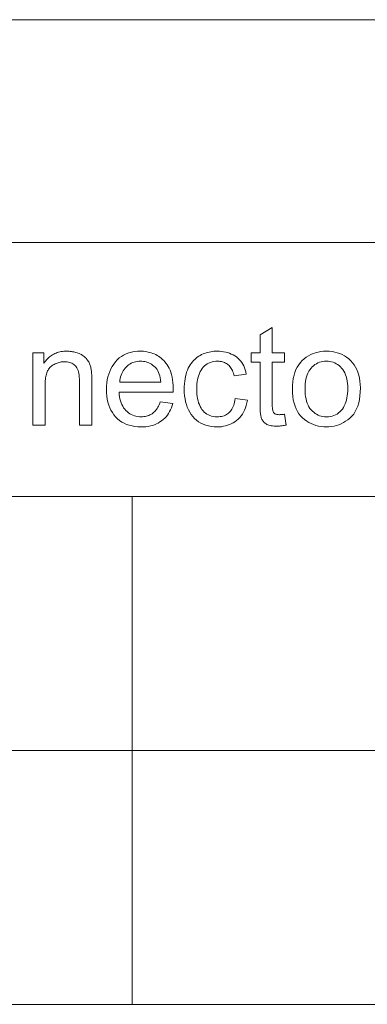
# Model space of a CAD drawing. Extents: x 0 to 841, y 0 to 594.
# Tile 70 of 88: x 799.52 to 804.73, y 391.33 to 406.09. Entities that reach past the tile are written whole.
import ezdxf

# ---------------------------------------------------------------- set-up
doc = ezdxf.new("R2010")
doc.units = 0

msp = doc.modelspace()

# ---------------------------------------------------------------- linework, layer by layer
at = {"color": 7, "lineweight": 13}
for p, q in [((741.358, 406.093), (820.484, 406.093)), ((741.358, 402.752), (820.484, 402.752)), ((754.462, 398.945), (820.484, 398.945)), ((781.926, 395.137), (820.484, 395.137)), ((741.358, 391.329), (820.484, 391.329))]:
    msp.add_line(p, q, dxfattribs=at)
at = {"color": 7, "lineweight": 13, "ltscale": 0.190382}
msp.add_line((801.205, 398.945), (801.205, 391.329), dxfattribs=at)
at = {"color": 7, "lineweight": 13}
for points in [[(803.517, 400.015), (803.5, 400.012), (803.485, 400.009), (803.47, 400.006), (803.455, 400.004), (803.441, 400.002), (803.428, 400.001), (803.415, 400), (803.402, 399.999), (803.39, 399.998), (803.378, 399.998), (803.355, 399.999), (803.333, 400), (803.312, 400.002), (803.292, 400.005), (803.274, 400.009), (803.257, 400.014), (803.242, 400.019), (803.227, 400.025), (803.214, 400.033), (803.202, 400.041), (803.192, 400.049), (803.182, 400.059), (803.173, 400.068), (803.165, 400.078), (803.158, 400.089), (803.152, 400.1), (803.146, 400.111), (803.142, 400.123), (803.138, 400.136), (803.135, 400.149), (803.133, 400.162), (803.131, 400.177), (803.129, 400.193), (803.127, 400.209), (803.126, 400.227), (803.125, 400.246), (803.124, 400.265), (803.123, 400.286), (803.123, 400.308), (803.123, 400.331), (803.123, 400.956), (802.989, 400.956), (802.989, 401.098), (803.123, 401.098), (803.123, 401.368), (803.307, 401.48), (803.307, 401.098), (803.491, 401.098), (803.491, 400.956), (803.307, 400.956), (803.307, 400.321), (803.307, 400.305), (803.307, 400.29), (803.308, 400.276), (803.31, 400.263), (803.311, 400.251), (803.313, 400.239), (803.315, 400.229), (803.318, 400.22), (803.32, 400.212), (803.324, 400.204), (803.328, 400.198), (803.333, 400.192), (803.339, 400.187), (803.346, 400.183), (803.354, 400.179), (803.363, 400.176), (803.373, 400.173), (803.384, 400.172), (803.396, 400.171), (803.409, 400.17), (803.417, 400.17), (803.425, 400.171), (803.433, 400.171), (803.441, 400.171), (803.45, 400.172), (803.458, 400.173), (803.466, 400.174), (803.474, 400.175), (803.483, 400.177), (803.491, 400.178)], [(800.602, 400.013), (800.416, 400.013), (800.416, 400.673), (800.416, 400.705), (800.414, 400.735), (800.411, 400.763), (800.407, 400.789), (800.401, 400.813), (800.395, 400.835), (800.387, 400.855), (800.378, 400.873), (800.368, 400.888), (800.356, 400.902), (800.344, 400.914), (800.331, 400.924), (800.316, 400.934), (800.301, 400.942), (800.285, 400.949), (800.268, 400.954), (800.25, 400.959), (800.231, 400.962), (800.211, 400.964), (800.19, 400.964), (800.174, 400.964), (800.158, 400.963), (800.142, 400.961), (800.126, 400.958), (800.111, 400.954), (800.095, 400.95), (800.08, 400.945), (800.065, 400.939), (800.05, 400.932), (800.035, 400.924), (800.021, 400.916), (800.008, 400.907), (799.995, 400.897), (799.983, 400.887), (799.973, 400.876), (799.963, 400.865), (799.954, 400.852), (799.945, 400.839), (799.938, 400.826), (799.931, 400.812), (799.925, 400.797), (799.92, 400.78), (799.916, 400.763), (799.912, 400.744), (799.908, 400.724), (799.906, 400.703), (799.903, 400.68), (799.902, 400.657), (799.901, 400.632), (799.901, 400.606), (799.901, 400.013), (799.716, 400.013), (799.716, 401.098), (799.882, 401.098), (799.882, 400.945), (799.886, 400.945), (799.898, 400.962), (799.911, 400.979), (799.924, 400.994), (799.937, 401.009), (799.951, 401.023), (799.966, 401.036), (799.981, 401.048), (799.997, 401.059), (800.013, 401.069), (800.03, 401.078), (800.047, 401.087), (800.065, 401.094), (800.084, 401.101), (800.103, 401.107), (800.122, 401.112), (800.142, 401.116), (800.163, 401.119), (800.184, 401.121), (800.206, 401.122), (800.228, 401.123), (800.245, 401.122), (800.262, 401.122), (800.279, 401.12), (800.297, 401.118), (800.313, 401.115), (800.33, 401.112), (800.347, 401.108), (800.364, 401.103), (800.381, 401.098), (800.398, 401.092), (800.414, 401.086), (800.43, 401.079), (800.445, 401.071), (800.459, 401.063), (800.473, 401.054), (800.486, 401.044), (800.498, 401.034), (800.509, 401.023), (800.52, 401.012), (800.529, 401), (800.539, 400.988), (800.547, 400.975), (800.555, 400.962), (800.562, 400.95), (800.568, 400.937), (800.574, 400.923), (800.579, 400.91), (800.583, 400.897), (800.586, 400.883), (800.589, 400.869), (800.592, 400.855), (800.594, 400.839), (800.596, 400.823), (800.597, 400.805), (800.598, 400.787), (800.6, 400.768), (800.6, 400.748), (800.601, 400.726), (800.601, 400.704), (800.602, 400.681)], [(801.823, 400.509), (801.01, 400.509), (801.013, 400.474), (801.018, 400.44), (801.024, 400.408), (801.032, 400.378), (801.041, 400.35), (801.052, 400.323), (801.065, 400.298), (801.079, 400.275), (801.095, 400.253), (801.113, 400.234), (801.131, 400.216), (801.151, 400.199), (801.172, 400.185), (801.193, 400.173), (801.216, 400.162), (801.239, 400.154), (801.263, 400.147), (801.288, 400.142), (801.314, 400.139), (801.341, 400.138), (801.362, 400.139), (801.382, 400.141), (801.401, 400.143), (801.42, 400.147), (801.438, 400.152), (801.456, 400.159), (801.472, 400.166), (801.488, 400.174), (801.504, 400.184), (801.518, 400.194), (801.532, 400.206), (801.546, 400.219), (801.558, 400.233), (801.57, 400.248), (801.581, 400.264), (801.592, 400.282), (801.602, 400.3), (801.611, 400.32), (801.62, 400.341), (801.628, 400.363), (801.817, 400.339), (801.807, 400.306), (801.796, 400.274), (801.783, 400.244), (801.768, 400.216), (801.752, 400.189), (801.734, 400.164), (801.715, 400.14), (801.694, 400.118), (801.672, 400.097), (801.648, 400.078), (801.623, 400.061), (801.597, 400.045), (801.569, 400.032), (801.54, 400.02), (801.51, 400.01), (801.479, 400.002), (801.446, 399.995), (801.412, 399.991), (801.378, 399.988), (801.341, 399.987), (801.293, 399.989), (801.248, 399.993), (801.204, 400.001), (801.163, 400.011), (801.123, 400.025), (801.086, 400.041), (801.051, 400.06), (801.018, 400.083), (800.988, 400.108), (800.959, 400.137), (800.933, 400.168), (800.91, 400.201), (800.889, 400.237), (800.871, 400.274), (800.856, 400.314), (800.844, 400.356), (800.834, 400.401), (800.827, 400.447), (800.823, 400.496), (800.822, 400.547), (800.823, 400.597), (800.827, 400.646), (800.833, 400.692), (800.843, 400.737), (800.855, 400.779), (800.87, 400.82), (800.887, 400.859), (800.907, 400.895), (800.93, 400.93), (800.955, 400.963), (800.983, 400.993), (801.013, 401.021), (801.045, 401.045), (801.079, 401.065), (801.116, 401.083), (801.154, 401.097), (801.195, 401.108), (801.238, 401.116), (801.284, 401.121), (801.331, 401.123), (801.355, 401.122), (801.378, 401.121), (801.401, 401.118), (801.425, 401.114), (801.448, 401.11), (801.47, 401.104), (801.493, 401.097), (801.515, 401.089), (801.538, 401.081), (801.56, 401.071), (801.581, 401.059), (801.602, 401.047), (801.623, 401.033), (801.642, 401.017), (801.661, 401), (801.68, 400.982), (801.697, 400.962), (801.714, 400.94), (801.731, 400.917), (801.746, 400.893), (801.761, 400.867), (801.774, 400.838), (801.786, 400.806), (801.796, 400.771), (801.804, 400.734), (801.811, 400.695), (801.816, 400.652), (801.82, 400.607), (801.822, 400.559)], [(802.934, 400.388), (802.926, 400.348), (802.916, 400.309), (802.905, 400.273), (802.891, 400.24), (802.876, 400.208), (802.858, 400.179), (802.839, 400.152), (802.818, 400.127), (802.795, 400.104), (802.771, 400.084), (802.745, 400.065), (802.718, 400.049), (802.691, 400.034), (802.663, 400.022), (802.634, 400.011), (802.605, 400.003), (802.575, 399.996), (802.544, 399.991), (802.513, 399.988), (802.481, 399.987), (802.435, 399.989), (802.391, 399.993), (802.349, 400.001), (802.309, 400.012), (802.272, 400.026), (802.236, 400.043), (802.203, 400.063), (802.172, 400.086), (802.143, 400.113), (802.116, 400.142), (802.091, 400.174), (802.069, 400.208), (802.05, 400.244), (802.033, 400.282), (802.019, 400.322), (802.008, 400.364), (801.999, 400.408), (801.992, 400.455), (801.988, 400.503), (801.987, 400.553), (801.988, 400.594), (801.99, 400.634), (801.994, 400.672), (801.999, 400.709), (802.005, 400.744), (802.014, 400.777), (802.023, 400.808), (802.034, 400.838), (802.047, 400.866), (802.061, 400.892), (802.076, 400.917), (802.092, 400.94), (802.109, 400.962), (802.126, 400.982), (802.145, 401), (802.164, 401.018), (802.183, 401.033), (802.204, 401.047), (802.225, 401.06), (802.247, 401.071), (802.269, 401.081), (802.292, 401.09), (802.315, 401.097), (802.338, 401.104), (802.361, 401.11), (802.385, 401.115), (802.408, 401.118), (802.432, 401.121), (802.457, 401.122), (802.481, 401.123), (802.514, 401.122), (802.546, 401.119), (802.577, 401.115), (802.608, 401.109), (802.637, 401.101), (802.665, 401.091), (802.692, 401.08), (802.719, 401.067), (802.744, 401.052), (802.768, 401.036), (802.791, 401.018), (802.812, 400.998), (802.831, 400.976), (802.849, 400.953), (802.864, 400.928), (802.878, 400.902), (802.89, 400.874), (802.9, 400.844), (802.909, 400.813), (802.915, 400.78), (802.737, 400.752), (802.731, 400.774), (802.724, 400.794), (802.717, 400.813), (802.709, 400.831), (802.701, 400.848), (802.691, 400.864), (802.681, 400.879), (802.671, 400.893), (802.659, 400.906), (802.647, 400.917), (802.635, 400.928), (802.621, 400.937), (802.607, 400.945), (802.592, 400.952), (802.577, 400.959), (802.561, 400.964), (802.544, 400.967), (802.526, 400.97), (802.508, 400.972), (802.489, 400.972), (802.459, 400.971), (802.43, 400.968), (802.403, 400.962), (802.378, 400.955), (802.353, 400.945), (802.331, 400.933), (802.31, 400.919), (802.29, 400.902), (802.272, 400.884), (802.255, 400.863), (802.24, 400.84), (802.226, 400.816), (802.214, 400.789), (802.204, 400.761), (802.195, 400.732), (802.188, 400.7), (802.182, 400.667), (802.178, 400.632), (802.176, 400.595), (802.175, 400.557), (802.176, 400.518), (802.178, 400.48), (802.182, 400.445), (802.188, 400.411), (802.195, 400.379), (802.203, 400.349), (802.214, 400.321), (802.225, 400.295), (802.239, 400.27), (802.253, 400.247), (802.27, 400.227), (802.288, 400.208), (802.307, 400.192), (802.327, 400.178), (802.349, 400.166), (802.372, 400.156), (802.397, 400.148), (802.423, 400.143), (802.45, 400.14), (802.479, 400.138), (802.502, 400.139), (802.525, 400.141), (802.546, 400.145), (802.566, 400.149), (802.585, 400.155), (802.603, 400.163), (802.62, 400.172), (802.637, 400.182), (802.652, 400.194), (802.666, 400.207), (802.679, 400.221), (802.691, 400.236), (802.702, 400.253), (802.712, 400.272), (802.721, 400.292), (802.729, 400.313), (802.736, 400.335), (802.742, 400.359), (802.747, 400.384), (802.751, 400.411)], [(804.117, 401.123), (804.16, 401.121), (804.202, 401.117), (804.242, 401.11), (804.281, 401.1), (804.318, 401.087), (804.354, 401.071), (804.388, 401.053), (804.421, 401.031), (804.452, 401.007), (804.482, 400.98), (804.509, 400.95), (804.534, 400.917), (804.556, 400.883), (804.575, 400.846), (804.591, 400.806), (804.604, 400.764), (804.614, 400.72), (804.621, 400.673), (804.625, 400.624), (804.627, 400.572), (804.625, 400.51), (804.62, 400.452), (804.613, 400.397), (804.602, 400.346), (804.588, 400.299), (804.57, 400.256), (804.55, 400.216), (804.527, 400.18), (804.5, 400.148), (804.47, 400.12), (804.438, 400.094), (804.406, 400.072), (804.373, 400.052), (804.339, 400.035), (804.304, 400.02), (804.268, 400.008), (804.232, 399.999), (804.194, 399.992), (804.156, 399.988), (804.117, 399.987), (804.077, 399.988), (804.037, 399.992), (803.999, 399.999), (803.961, 400.009), (803.925, 400.021), (803.89, 400.036), (803.856, 400.054), (803.823, 400.074), (803.791, 400.097), (803.76, 400.123), (803.731, 400.152), (803.706, 400.184), (803.683, 400.219), (803.663, 400.258), (803.647, 400.299), (803.633, 400.344), (803.622, 400.392), (803.615, 400.443), (803.61, 400.497), (803.609, 400.555), (803.61, 400.611), (803.615, 400.664), (803.622, 400.714), (803.632, 400.761), (803.645, 400.805), (803.661, 400.846), (803.68, 400.885), (803.702, 400.92), (803.727, 400.952), (803.755, 400.982), (803.785, 401.009), (803.816, 401.033), (803.849, 401.054), (803.883, 401.072), (803.919, 401.088), (803.956, 401.1), (803.994, 401.11), (804.034, 401.117), (804.075, 401.121)], [(801.634, 400.66), (801.631, 400.693), (801.626, 400.723), (801.62, 400.751), (801.612, 400.778), (801.603, 400.803), (801.591, 400.826), (801.579, 400.847), (801.565, 400.866), (801.549, 400.884), (801.531, 400.899), (801.513, 400.913), (801.494, 400.926), (801.475, 400.937), (801.455, 400.946), (801.435, 400.954), (801.415, 400.961), (801.395, 400.966), (801.374, 400.969), (801.353, 400.972), (801.331, 400.972), (801.306, 400.971), (801.281, 400.969), (801.257, 400.965), (801.234, 400.958), (801.213, 400.951), (801.192, 400.941), (801.172, 400.93), (801.153, 400.917), (801.134, 400.902), (801.117, 400.885), (801.101, 400.867), (801.086, 400.849), (801.073, 400.829), (801.061, 400.808), (801.051, 400.786), (801.042, 400.763), (801.034, 400.739), (801.028, 400.714), (801.023, 400.687), (801.02, 400.66)], [(804.117, 400.138), (804.148, 400.14), (804.177, 400.143), (804.205, 400.149), (804.231, 400.157), (804.256, 400.168), (804.279, 400.18), (804.301, 400.196), (804.321, 400.213), (804.34, 400.233), (804.357, 400.255), (804.372, 400.279), (804.386, 400.305), (804.398, 400.332), (804.409, 400.36), (804.418, 400.39), (804.425, 400.422), (804.431, 400.454), (804.435, 400.489), (804.438, 400.525), (804.438, 400.562), (804.438, 400.602), (804.435, 400.639), (804.43, 400.675), (804.424, 400.709), (804.415, 400.741), (804.405, 400.77), (804.393, 400.798), (804.379, 400.824), (804.363, 400.847), (804.346, 400.869), (804.327, 400.889), (804.307, 400.906), (804.286, 400.922), (804.265, 400.935), (804.242, 400.947), (804.219, 400.956), (804.195, 400.963), (804.17, 400.968), (804.144, 400.971), (804.117, 400.972), (804.09, 400.971), (804.063, 400.968), (804.038, 400.963), (804.013, 400.956), (803.99, 400.946), (803.967, 400.935), (803.946, 400.921), (803.925, 400.905), (803.906, 400.887), (803.887, 400.867), (803.87, 400.845), (803.855, 400.821), (803.841, 400.795), (803.829, 400.767), (803.819, 400.737), (803.811, 400.705), (803.805, 400.67), (803.801, 400.634), (803.798, 400.595), (803.797, 400.555), (803.798, 400.515), (803.801, 400.476), (803.805, 400.44), (803.812, 400.406), (803.82, 400.374), (803.83, 400.344), (803.842, 400.315), (803.856, 400.289), (803.871, 400.265), (803.889, 400.243), (803.907, 400.223), (803.927, 400.206), (803.948, 400.19), (803.969, 400.176), (803.992, 400.165), (804.015, 400.155), (804.039, 400.148), (804.064, 400.143), (804.09, 400.139)]]:
    msp.add_lwpolyline(points, close=True, dxfattribs=at)

doc.saveas('drawing.dxf')
